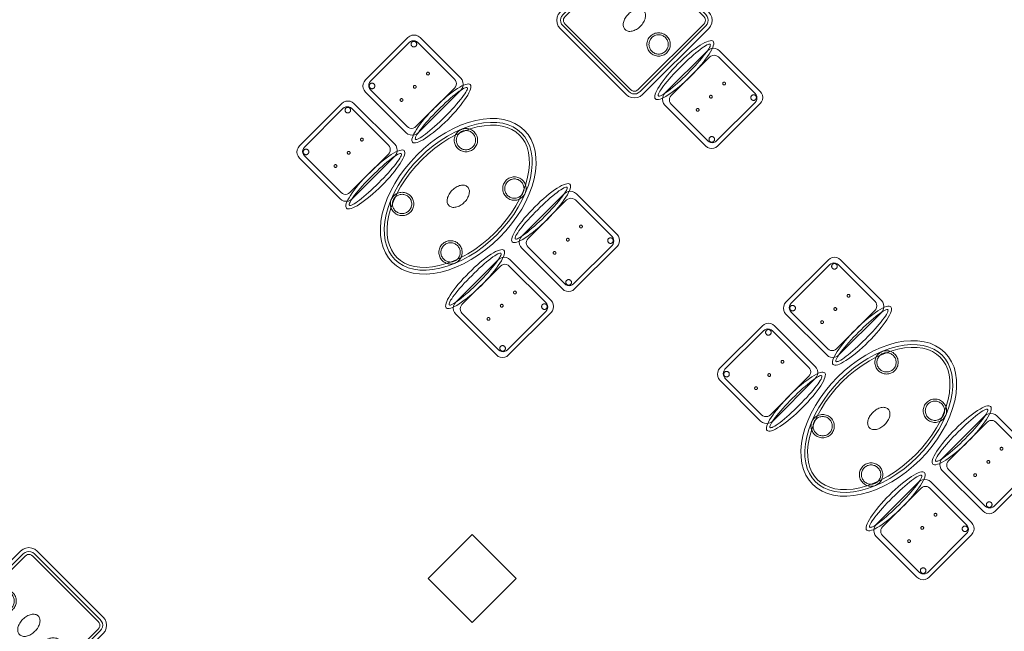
# Model space of a CAD drawing. Header units: metres. Extents: x 2172.2 to 2210.6, y 415.3 to 458.1.
# Tile 49 of 67: x 2182.3 to 2188.7, y 445 to 448.9. Entities that reach past the tile are written whole.
import ezdxf

# ---------------------------------------------------------------- set-up
doc = ezdxf.new("R2010")
doc.units = ezdxf.units.M
for name, color, linetype, lineweight in [('NC_N1_CHAIRS', 7, 'CONTINUOUS', 13), ('NC_N1_COLUMNS', 7, 'CONTINUOUS', 25), ('NC_N1_TABLES', 7, 'CONTINUOUS', 13), ('NC_N1_WALLS', 7, 'CONTINUOUS', 25)]:
    doc.layers.add(name, color=color, linetype=linetype, lineweight=lineweight)

# ---------------------------------------------------------------- blocks, each defined once
blk = doc.blocks.new('NC_N1_ARCHITECTURE')
at = {"layer": 'NC_N1_COLUMNS', "linetype": 'CONTINUOUS', "lineweight": -2}
blk.add_lwpolyline([(-4.48074, 11.316096), (-4.76358, 11.033257), (-5.046388, 11.316131), (-4.76358, 11.598936)], close=True, dxfattribs=at)
blk = doc.blocks.new('NC_N1_DINING_2')
at = {"color": 0, "linetype": 'CONTINUOUS', "lineweight": -2}
for points in [[(0.6, 0), (0.5971, 0.0368), (0.5885, 0.0732), (0.5742, 0.1089), (0.5543, 0.1435), (0.5292, 0.1768), (0.4989, 0.2083), (0.4638, 0.2379), (0.4243, 0.2652), (0.3806, 0.2899), (0.3333, 0.3118), (0.2828, 0.3307), (0.2296, 0.3465), (0.1742, 0.3589), (0.1171, 0.3678), (0.0588, 0.3732), (0, 0.375), (-0.0588, 0.3732), (-0.1171, 0.3678), (-0.1742, 0.3589), (-0.2296, 0.3465), (-0.2828, 0.3307), (-0.3333, 0.3118), (-0.3806, 0.2899), (-0.4243, 0.2652), (-0.4638, 0.2379), (-0.4989, 0.2083), (-0.5292, 0.1768), (-0.5543, 0.1435), (-0.5742, 0.1089), (-0.5885, 0.0732), (-0.5971, 0.0368), (-0.6, 0), (-0.5971, -0.0368), (-0.5885, -0.0732), (-0.5742, -0.1089), (-0.5543, -0.1435), (-0.5292, -0.1768), (-0.4989, -0.2083), (-0.4638, -0.2379), (-0.4243, -0.2652), (-0.3806, -0.2899), (-0.3333, -0.3118), (-0.2828, -0.3307), (-0.2296, -0.3465), (-0.1742, -0.3589), (-0.1171, -0.3678), (-0.0588, -0.3732), (0, -0.375), (0.0588, -0.3732), (0.1171, -0.3678), (0.1742, -0.3589), (0.2296, -0.3465), (0.2828, -0.3307), (0.3333, -0.3118), (0.3806, -0.2899), (0.4243, -0.2652), (0.4638, -0.2379), (0.4989, -0.2083), (0.5292, -0.1768), (0.5543, -0.1435), (0.5742, -0.1089), (0.5885, -0.0732), (0.5971, -0.0368)], [(0.5749, 0), (0.5723, -0.0329), (0.5646, -0.0656), (0.5516, -0.0979), (0.5334, -0.1297), (0.5101, -0.1605), (0.4818, -0.1901), (0.4486, -0.218), (0.411, -0.244), (0.3692, -0.2676), (0.3237, -0.2887), (0.2749, -0.307), (0.2233, -0.3222), (0.1695, -0.3343), (0.114, -0.343), (0.0573, -0.3482), (0, -0.35), (-0.0573, -0.3482), (-0.114, -0.343), (-0.1695, -0.3343), (-0.2233, -0.3222), (-0.2749, -0.307), (-0.3237, -0.2887), (-0.3692, -0.2676), (-0.411, -0.244), (-0.4486, -0.218), (-0.4818, -0.1901), (-0.5101, -0.1605), (-0.5334, -0.1297), (-0.5516, -0.0979), (-0.5646, -0.0656), (-0.5723, -0.0329), (-0.5749, 0), (-0.5723, 0.0329), (-0.5646, 0.0656), (-0.5516, 0.0979), (-0.5334, 0.1297), (-0.5101, 0.1605), (-0.4818, 0.1901), (-0.4486, 0.218), (-0.411, 0.244), (-0.3692, 0.2676), (-0.3237, 0.2887), (-0.2749, 0.307), (-0.2233, 0.3222), (-0.1695, 0.3343), (-0.114, 0.343), (-0.0573, 0.3482), (0, 0.35), (0.0573, 0.3482), (0.114, 0.343), (0.1695, 0.3343), (0.2233, 0.3222), (0.2749, 0.307), (0.3237, 0.2887), (0.3692, 0.2676), (0.411, 0.244), (0.4486, 0.218), (0.4818, 0.1901), (0.5101, 0.1605), (0.5334, 0.1297), (0.5516, 0.0979), (0.5646, 0.0656), (0.5723, 0.0329)], [(0.5569, 0), (0.5545, -0.0301), (0.5474, -0.0601), (0.5354, -0.0901), (0.5184, -0.1198), (0.4964, -0.1488), (0.4694, -0.1769), (0.4377, -0.2037), (0.4014, -0.2287), (0.361, -0.2516), (0.3167, -0.2721), (0.2692, -0.2899), (0.2188, -0.3048), (0.1661, -0.3166), (0.1117, -0.3251), (0.0562, -0.3303), (0, -0.332), (-0.0562, -0.3303), (-0.1117, -0.3251), (-0.1661, -0.3166), (-0.2188, -0.3048), (-0.2692, -0.2899), (-0.3167, -0.2721), (-0.361, -0.2516), (-0.4014, -0.2287), (-0.4377, -0.2037), (-0.4694, -0.1769), (-0.4964, -0.1488), (-0.5184, -0.1198), (-0.5354, -0.0901), (-0.5474, -0.0601), (-0.5545, -0.0301), (-0.5569, 0), (-0.5545, 0.0301), (-0.5474, 0.0601), (-0.5354, 0.0901), (-0.5184, 0.1198), (-0.4964, 0.1488), (-0.4694, 0.1769), (-0.4377, 0.2037), (-0.4014, 0.2287), (-0.361, 0.2516), (-0.3167, 0.2721), (-0.2692, 0.2899), (-0.2188, 0.3048), (-0.1661, 0.3166), (-0.1117, 0.3251), (-0.0562, 0.3303), (0, 0.332), (0.0562, 0.3303), (0.1117, 0.3251), (0.1661, 0.3166), (0.2188, 0.3048), (0.2692, 0.2899), (0.3167, 0.2721), (0.361, 0.2516), (0.4014, 0.2287), (0.4377, 0.2037), (0.4694, 0.1769), (0.4964, 0.1488), (0.5184, 0.1198), (0.5354, 0.0901), (0.5474, 0.0601), (0.5545, 0.0301)], [(-0.215, 0.22), (-0.2154, 0.2126), (-0.2164, 0.2054), (-0.2182, 0.1982), (-0.2207, 0.1913), (-0.2239, 0.1846), (-0.2276, 0.1783), (-0.232, 0.1724), (-0.237, 0.167), (-0.2424, 0.162), (-0.2483, 0.1576), (-0.2546, 0.1539), (-0.2613, 0.1507), (-0.2682, 0.1482), (-0.2754, 0.1464), (-0.2826, 0.1454), (-0.29, 0.145), (-0.2974, 0.1454), (-0.3046, 0.1464), (-0.3118, 0.1482), (-0.3187, 0.1507), (-0.3254, 0.1539), (-0.3317, 0.1576), (-0.3376, 0.162), (-0.343, 0.167), (-0.348, 0.1724), (-0.3524, 0.1783), (-0.3561, 0.1846), (-0.3593, 0.1913), (-0.3618, 0.1982), (-0.3636, 0.2054), (-0.3646, 0.2126), (-0.365, 0.22), (-0.3646, 0.2274), (-0.3636, 0.2346), (-0.3618, 0.2418), (-0.3593, 0.2487), (-0.3561, 0.2554), (-0.3524, 0.2617), (-0.348, 0.2676), (-0.343, 0.273), (-0.3376, 0.278), (-0.3317, 0.2824), (-0.3254, 0.2861), (-0.3187, 0.2893), (-0.3118, 0.2918), (-0.3046, 0.2936), (-0.2974, 0.2946), (-0.29, 0.295), (-0.2826, 0.2946), (-0.2754, 0.2936), (-0.2682, 0.2918), (-0.2613, 0.2893), (-0.2546, 0.2861), (-0.2483, 0.2824), (-0.2424, 0.278), (-0.237, 0.273), (-0.232, 0.2676), (-0.2276, 0.2617), (-0.2239, 0.2554), (-0.2207, 0.2487), (-0.2182, 0.2418), (-0.2164, 0.2346), (-0.2154, 0.2274)], [(-0.228, 0.22), (-0.2283, 0.2139), (-0.2292, 0.2079), (-0.2307, 0.202), (-0.2327, 0.1963), (-0.2353, 0.1908), (-0.2384, 0.1856), (-0.2421, 0.1807), (-0.2462, 0.1762), (-0.2507, 0.1721), (-0.2556, 0.1684), (-0.2608, 0.1653), (-0.2663, 0.1627), (-0.272, 0.1607), (-0.2779, 0.1592), (-0.2839, 0.1583), (-0.29, 0.158), (-0.2961, 0.1583), (-0.3021, 0.1592), (-0.308, 0.1607), (-0.3137, 0.1627), (-0.3192, 0.1653), (-0.3244, 0.1684), (-0.3293, 0.1721), (-0.3338, 0.1762), (-0.3379, 0.1807), (-0.3416, 0.1856), (-0.3447, 0.1908), (-0.3473, 0.1963), (-0.3493, 0.202), (-0.3508, 0.2079), (-0.3517, 0.2139), (-0.352, 0.22), (-0.3517, 0.2261), (-0.3508, 0.2321), (-0.3493, 0.238), (-0.3473, 0.2437), (-0.3447, 0.2492), (-0.3416, 0.2544), (-0.3379, 0.2593), (-0.3338, 0.2638), (-0.3293, 0.2679), (-0.3244, 0.2716), (-0.3192, 0.2747), (-0.3137, 0.2773), (-0.308, 0.2793), (-0.3021, 0.2808), (-0.2961, 0.2817), (-0.29, 0.282), (-0.2839, 0.2817), (-0.2779, 0.2808), (-0.272, 0.2793), (-0.2663, 0.2773), (-0.2608, 0.2747), (-0.2556, 0.2716), (-0.2507, 0.2679), (-0.2462, 0.2638), (-0.2421, 0.2593), (-0.2384, 0.2544), (-0.2353, 0.2492), (-0.2327, 0.2437), (-0.2307, 0.238), (-0.2292, 0.2321), (-0.2283, 0.2261)], [(0.365, 0.22), (0.3646, 0.2126), (0.3636, 0.2054), (0.3618, 0.1982), (0.3593, 0.1913), (0.3561, 0.1846), (0.3524, 0.1783), (0.348, 0.1724), (0.343, 0.167), (0.3376, 0.162), (0.3317, 0.1576), (0.3254, 0.1539), (0.3187, 0.1507), (0.3118, 0.1482), (0.3046, 0.1464), (0.2974, 0.1454), (0.29, 0.145), (0.2826, 0.1454), (0.2754, 0.1464), (0.2682, 0.1482), (0.2613, 0.1507), (0.2546, 0.1539), (0.2483, 0.1576), (0.2424, 0.162), (0.237, 0.167), (0.232, 0.1724), (0.2276, 0.1783), (0.2239, 0.1846), (0.2207, 0.1913), (0.2182, 0.1982), (0.2164, 0.2054), (0.2154, 0.2126), (0.215, 0.22), (0.2154, 0.2274), (0.2164, 0.2346), (0.2182, 0.2418), (0.2207, 0.2487), (0.2239, 0.2554), (0.2276, 0.2617), (0.232, 0.2676), (0.237, 0.273), (0.2424, 0.278), (0.2483, 0.2824), (0.2546, 0.2861), (0.2613, 0.2893), (0.2682, 0.2918), (0.2754, 0.2936), (0.2826, 0.2946), (0.29, 0.295), (0.2974, 0.2946), (0.3046, 0.2936), (0.3118, 0.2918), (0.3187, 0.2893), (0.3254, 0.2861), (0.3317, 0.2824), (0.3376, 0.278), (0.343, 0.273), (0.348, 0.2676), (0.3524, 0.2617), (0.3561, 0.2554), (0.3593, 0.2487), (0.3618, 0.2418), (0.3636, 0.2346), (0.3646, 0.2274)], [(0.352, 0.22), (0.3517, 0.2139), (0.3508, 0.2079), (0.3493, 0.202), (0.3473, 0.1963), (0.3447, 0.1908), (0.3416, 0.1856), (0.3379, 0.1807), (0.3338, 0.1762), (0.3293, 0.1721), (0.3244, 0.1684), (0.3192, 0.1653), (0.3137, 0.1627), (0.308, 0.1607), (0.3021, 0.1592), (0.2961, 0.1583), (0.29, 0.158), (0.2839, 0.1583), (0.2779, 0.1592), (0.272, 0.1607), (0.2663, 0.1627), (0.2608, 0.1653), (0.2556, 0.1684), (0.2507, 0.1721), (0.2462, 0.1762), (0.2421, 0.1807), (0.2384, 0.1856), (0.2353, 0.1908), (0.2327, 0.1963), (0.2307, 0.202), (0.2292, 0.2079), (0.2283, 0.2139), (0.228, 0.22), (0.2283, 0.2261), (0.2292, 0.2321), (0.2307, 0.238), (0.2327, 0.2437), (0.2353, 0.2492), (0.2384, 0.2544), (0.2421, 0.2593), (0.2462, 0.2638), (0.2507, 0.2679), (0.2556, 0.2716), (0.2608, 0.2747), (0.2663, 0.2773), (0.272, 0.2793), (0.2779, 0.2808), (0.2839, 0.2817), (0.29, 0.282), (0.2961, 0.2817), (0.3021, 0.2808), (0.308, 0.2793), (0.3137, 0.2773), (0.3192, 0.2747), (0.3244, 0.2716), (0.3293, 0.2679), (0.3338, 0.2638), (0.3379, 0.2593), (0.3416, 0.2544), (0.3447, 0.2492), (0.3473, 0.2437), (0.3493, 0.238), (0.3508, 0.2321), (0.3517, 0.2261)], [(0.085, 0), (0.0846, 0.0054), (0.0834, 0.0107), (0.0813, 0.016), (0.0785, 0.021), (0.075, 0.0259), (0.0707, 0.0306), (0.0657, 0.0349), (0.0601, 0.0389), (0.0539, 0.0425), (0.0472, 0.0457), (0.0401, 0.0485), (0.0325, 0.0508), (0.0247, 0.0526), (0.0166, 0.0539), (0.0083, 0.0547), (0, 0.055), (-0.0083, 0.0547), (-0.0166, 0.0539), (-0.0247, 0.0526), (-0.0325, 0.0508), (-0.0401, 0.0485), (-0.0472, 0.0457), (-0.0539, 0.0425), (-0.0601, 0.0389), (-0.0657, 0.0349), (-0.0707, 0.0306), (-0.075, 0.0259), (-0.0785, 0.021), (-0.0813, 0.016), (-0.0834, 0.0107), (-0.0846, 0.0054), (-0.085, 0), (-0.0846, -0.0054), (-0.0834, -0.0107), (-0.0813, -0.016), (-0.0785, -0.021), (-0.075, -0.0259), (-0.0707, -0.0306), (-0.0657, -0.0349), (-0.0601, -0.0389), (-0.0539, -0.0425), (-0.0472, -0.0457), (-0.0401, -0.0485), (-0.0325, -0.0508), (-0.0247, -0.0526), (-0.0166, -0.0539), (-0.0083, -0.0547), (0, -0.055), (0.0083, -0.0547), (0.0166, -0.0539), (0.0247, -0.0526), (0.0325, -0.0508), (0.0401, -0.0485), (0.0472, -0.0457), (0.0539, -0.0425), (0.0601, -0.0389), (0.0657, -0.0349), (0.0707, -0.0306), (0.075, -0.0259), (0.0785, -0.021), (0.0813, -0.016), (0.0834, -0.0107), (0.0846, -0.0054)], [(-0.215, -0.22), (-0.2154, -0.2274), (-0.2164, -0.2346), (-0.2182, -0.2418), (-0.2207, -0.2487), (-0.2239, -0.2554), (-0.2276, -0.2617), (-0.232, -0.2676), (-0.237, -0.273), (-0.2424, -0.278), (-0.2483, -0.2824), (-0.2546, -0.2861), (-0.2613, -0.2893), (-0.2682, -0.2918), (-0.2754, -0.2936), (-0.2826, -0.2946), (-0.29, -0.295), (-0.2974, -0.2946), (-0.3046, -0.2936), (-0.3118, -0.2918), (-0.3187, -0.2893), (-0.3254, -0.2861), (-0.3317, -0.2824), (-0.3376, -0.278), (-0.343, -0.273), (-0.348, -0.2676), (-0.3524, -0.2617), (-0.3561, -0.2554), (-0.3593, -0.2487), (-0.3618, -0.2418), (-0.3636, -0.2346), (-0.3646, -0.2274), (-0.365, -0.22), (-0.3646, -0.2126), (-0.3636, -0.2054), (-0.3618, -0.1982), (-0.3593, -0.1913), (-0.3561, -0.1846), (-0.3524, -0.1783), (-0.348, -0.1724), (-0.343, -0.167), (-0.3376, -0.162), (-0.3317, -0.1576), (-0.3254, -0.1539), (-0.3187, -0.1507), (-0.3118, -0.1482), (-0.3046, -0.1464), (-0.2974, -0.1454), (-0.29, -0.145), (-0.2826, -0.1454), (-0.2754, -0.1464), (-0.2682, -0.1482), (-0.2613, -0.1507), (-0.2546, -0.1539), (-0.2483, -0.1576), (-0.2424, -0.162), (-0.237, -0.167), (-0.232, -0.1724), (-0.2276, -0.1783), (-0.2239, -0.1846), (-0.2207, -0.1913), (-0.2182, -0.1982), (-0.2164, -0.2054), (-0.2154, -0.2126)], [(-0.228, -0.22), (-0.2283, -0.2261), (-0.2292, -0.2321), (-0.2307, -0.238), (-0.2327, -0.2437), (-0.2353, -0.2492), (-0.2384, -0.2544), (-0.2421, -0.2593), (-0.2462, -0.2638), (-0.2507, -0.2679), (-0.2556, -0.2716), (-0.2608, -0.2747), (-0.2663, -0.2773), (-0.272, -0.2793), (-0.2779, -0.2808), (-0.2839, -0.2817), (-0.29, -0.282), (-0.2961, -0.2817), (-0.3021, -0.2808), (-0.308, -0.2793), (-0.3137, -0.2773), (-0.3192, -0.2747), (-0.3244, -0.2716), (-0.3293, -0.2679), (-0.3338, -0.2638), (-0.3379, -0.2593), (-0.3416, -0.2544), (-0.3447, -0.2492), (-0.3473, -0.2437), (-0.3493, -0.238), (-0.3508, -0.2321), (-0.3517, -0.2261), (-0.352, -0.22), (-0.3517, -0.2139), (-0.3508, -0.2079), (-0.3493, -0.202), (-0.3473, -0.1963), (-0.3447, -0.1908), (-0.3416, -0.1856), (-0.3379, -0.1807), (-0.3338, -0.1762), (-0.3293, -0.1721), (-0.3244, -0.1684), (-0.3192, -0.1653), (-0.3137, -0.1627), (-0.308, -0.1607), (-0.3021, -0.1592), (-0.2961, -0.1583), (-0.29, -0.158), (-0.2839, -0.1583), (-0.2779, -0.1592), (-0.272, -0.1607), (-0.2663, -0.1627), (-0.2608, -0.1653), (-0.2556, -0.1684), (-0.2507, -0.1721), (-0.2462, -0.1762), (-0.2421, -0.1807), (-0.2384, -0.1856), (-0.2353, -0.1908), (-0.2327, -0.1963), (-0.2307, -0.202), (-0.2292, -0.2079), (-0.2283, -0.2139)], [(0.365, -0.22), (0.3646, -0.2274), (0.3636, -0.2346), (0.3618, -0.2418), (0.3593, -0.2487), (0.3561, -0.2554), (0.3524, -0.2617), (0.348, -0.2676), (0.343, -0.273), (0.3376, -0.278), (0.3317, -0.2824), (0.3254, -0.2861), (0.3187, -0.2893), (0.3118, -0.2918), (0.3046, -0.2936), (0.2974, -0.2946), (0.29, -0.295), (0.2826, -0.2946), (0.2754, -0.2936), (0.2682, -0.2918), (0.2613, -0.2893), (0.2546, -0.2861), (0.2483, -0.2824), (0.2424, -0.278), (0.237, -0.273), (0.232, -0.2676), (0.2276, -0.2617), (0.2239, -0.2554), (0.2207, -0.2487), (0.2182, -0.2418), (0.2164, -0.2346), (0.2154, -0.2274), (0.215, -0.22), (0.2154, -0.2126), (0.2164, -0.2054), (0.2182, -0.1982), (0.2207, -0.1913), (0.2239, -0.1846), (0.2276, -0.1783), (0.232, -0.1724), (0.237, -0.167), (0.2424, -0.162), (0.2483, -0.1576), (0.2546, -0.1539), (0.2613, -0.1507), (0.2682, -0.1482), (0.2754, -0.1464), (0.2826, -0.1454), (0.29, -0.145), (0.2974, -0.1454), (0.3046, -0.1464), (0.3118, -0.1482), (0.3187, -0.1507), (0.3254, -0.1539), (0.3317, -0.1576), (0.3376, -0.162), (0.343, -0.167), (0.348, -0.1724), (0.3524, -0.1783), (0.3561, -0.1846), (0.3593, -0.1913), (0.3618, -0.1982), (0.3636, -0.2054), (0.3646, -0.2126)], [(0.352, -0.22), (0.3517, -0.2261), (0.3508, -0.2321), (0.3493, -0.238), (0.3473, -0.2437), (0.3447, -0.2492), (0.3416, -0.2544), (0.3379, -0.2593), (0.3338, -0.2638), (0.3293, -0.2679), (0.3244, -0.2716), (0.3192, -0.2747), (0.3137, -0.2773), (0.308, -0.2793), (0.3021, -0.2808), (0.2961, -0.2817), (0.29, -0.282), (0.2839, -0.2817), (0.2779, -0.2808), (0.272, -0.2793), (0.2663, -0.2773), (0.2608, -0.2747), (0.2556, -0.2716), (0.2507, -0.2679), (0.2462, -0.2638), (0.2421, -0.2593), (0.2384, -0.2544), (0.2353, -0.2492), (0.2327, -0.2437), (0.2307, -0.238), (0.2292, -0.2321), (0.2283, -0.2261), (0.228, -0.22), (0.2283, -0.2139), (0.2292, -0.2079), (0.2307, -0.202), (0.2327, -0.1963), (0.2353, -0.1908), (0.2384, -0.1856), (0.2421, -0.1807), (0.2462, -0.1762), (0.2507, -0.1721), (0.2556, -0.1684), (0.2608, -0.1653), (0.2663, -0.1627), (0.272, -0.1607), (0.2779, -0.1592), (0.2839, -0.1583), (0.29, -0.158), (0.2961, -0.1583), (0.3021, -0.1592), (0.308, -0.1607), (0.3137, -0.1627), (0.3192, -0.1653), (0.3244, -0.1684), (0.3293, -0.1721), (0.3338, -0.1762), (0.3379, -0.1807), (0.3416, -0.1856), (0.3447, -0.1908), (0.3473, -0.1963), (0.3493, -0.202), (0.3508, -0.2079), (0.3517, -0.2139)]]:
    blk.add_lwpolyline(points, close=True, dxfattribs=at)
blk = doc.blocks.new('NC_N1_CHAIR_IVORY')
at = {"color": 0, "linetype": 'CONTINUOUS', "lineweight": -2}
for points in [[(0.262, 0.222), (0.2607, 0.2276), (0.257, 0.2331), (0.2507, 0.2385), (0.2421, 0.2438), (0.2311, 0.2489), (0.2178, 0.2537), (0.2025, 0.2582), (0.1853, 0.2623), (0.1662, 0.2661), (0.1456, 0.2694), (0.1235, 0.2723), (0.1003, 0.2747), (0.0761, 0.2765), (0.0511, 0.2779), (0.0257, 0.2787), (0, 0.279), (-0.0257, 0.2787), (-0.0511, 0.2779), (-0.0761, 0.2765), (-0.1003, 0.2747), (-0.1235, 0.2723), (-0.1456, 0.2694), (-0.1662, 0.2661), (-0.1853, 0.2623), (-0.2025, 0.2582), (-0.2178, 0.2537), (-0.2311, 0.2489), (-0.2421, 0.2438), (-0.2507, 0.2385), (-0.257, 0.2331), (-0.2607, 0.2276), (-0.262, 0.222), (-0.2607, 0.2164), (-0.257, 0.2109), (-0.2507, 0.2055), (-0.2421, 0.2002), (-0.2311, 0.1951), (-0.2178, 0.1903), (-0.2025, 0.1858), (-0.1853, 0.1817), (-0.1662, 0.1779), (-0.1456, 0.1746), (-0.1235, 0.1717), (-0.1003, 0.1693), (-0.0761, 0.1675), (-0.0511, 0.1661), (-0.0257, 0.1653), (0, 0.165), (0.0257, 0.1653), (0.0511, 0.1661), (0.0761, 0.1675), (0.1003, 0.1693), (0.1235, 0.1717), (0.1456, 0.1746), (0.1662, 0.1779), (0.1853, 0.1817), (0.2025, 0.1858), (0.2178, 0.1903), (0.2311, 0.1951), (0.2421, 0.2002), (0.2507, 0.2055), (0.257, 0.2109), (0.2607, 0.2164)], [(0.235, 0.222), (0.2339, 0.225), (0.2305, 0.228), (0.2249, 0.231), (0.2171, 0.2339), (0.2073, 0.2366), (0.1954, 0.2392), (0.1817, 0.2417), (0.1662, 0.2439), (0.1491, 0.246), (0.1306, 0.2478), (0.1108, 0.2493), (0.0899, 0.2506), (0.0682, 0.2517), (0.0458, 0.2524), (0.023, 0.2529), (0, 0.253), (-0.023, 0.2529), (-0.0458, 0.2524), (-0.0682, 0.2517), (-0.0899, 0.2506), (-0.1108, 0.2493), (-0.1306, 0.2478), (-0.1491, 0.246), (-0.1662, 0.2439), (-0.1817, 0.2417), (-0.1954, 0.2392), (-0.2073, 0.2366), (-0.2171, 0.2339), (-0.2249, 0.231), (-0.2305, 0.228), (-0.2339, 0.225), (-0.235, 0.222), (-0.2339, 0.219), (-0.2305, 0.216), (-0.2249, 0.213), (-0.2171, 0.2101), (-0.2073, 0.2074), (-0.1954, 0.2048), (-0.1817, 0.2023), (-0.1662, 0.2001), (-0.1491, 0.198), (-0.1306, 0.1962), (-0.1108, 0.1947), (-0.0899, 0.1934), (-0.0682, 0.1923), (-0.0458, 0.1916), (-0.023, 0.1911), (0, 0.191), (0.023, 0.1911), (0.0458, 0.1916), (0.0682, 0.1923), (0.0899, 0.1934), (0.1108, 0.1947), (0.1306, 0.1962), (0.1491, 0.198), (0.1662, 0.2001), (0.1817, 0.2023), (0.1954, 0.2048), (0.2073, 0.2074), (0.2171, 0.2101), (0.2249, 0.213), (0.2305, 0.216), (0.2339, 0.219)], [(0.193, -0.275), (-0.193, -0.275), (-0.2072, -0.2731), (-0.2205, -0.2676), (-0.2319, -0.2589), (-0.2406, -0.2475), (-0.2461, -0.2342), (-0.248, -0.22), (-0.248, 0.15), (-0.2461, 0.1642), (-0.2406, 0.1775), (-0.2319, 0.1889), (-0.2205, 0.1976), (-0.2072, 0.2031), (-0.193, 0.205), (0.193, 0.205), (0.2072, 0.2031), (0.2205, 0.1976), (0.2319, 0.1889), (0.2406, 0.1775), (0.2461, 0.1642), (0.248, 0.15), (0.248, -0.22), (0.2461, -0.2342), (0.2406, -0.2475), (0.2319, -0.2589), (0.2205, -0.2676), (0.2072, -0.2731)], [(0.175, -0.247), (-0.175, -0.247), (-0.1854, -0.2456), (-0.195, -0.2416), (-0.2033, -0.2353), (-0.2096, -0.227), (-0.2136, -0.2174), (-0.215, -0.207), (-0.215, 0.126), (-0.2136, 0.1364), (-0.2096, 0.146), (-0.2033, 0.1543), (-0.195, 0.1606), (-0.1854, 0.1646), (-0.175, 0.166), (0.175, 0.166), (0.1854, 0.1646), (0.195, 0.1606), (0.2033, 0.1543), (0.2096, 0.146), (0.2136, 0.1364), (0.215, 0.126), (0.215, -0.207), (0.2136, -0.2174), (0.2096, -0.227), (0.2033, -0.2353), (0.195, -0.2416), (0.1854, -0.2456)], [(-0.111, -0.02), (-0.111, -0.0209), (-0.1112, -0.0218), (-0.1114, -0.0226), (-0.1117, -0.0234), (-0.1121, -0.0242), (-0.1125, -0.025), (-0.113, -0.0257), (-0.1136, -0.0264), (-0.1143, -0.027), (-0.115, -0.0275), (-0.1158, -0.0279), (-0.1166, -0.0283), (-0.1174, -0.0286), (-0.1182, -0.0288), (-0.1191, -0.029), (-0.12, -0.029), (-0.1209, -0.029), (-0.1218, -0.0288), (-0.1226, -0.0286), (-0.1234, -0.0283), (-0.1242, -0.0279), (-0.125, -0.0275), (-0.1257, -0.027), (-0.1264, -0.0264), (-0.127, -0.0257), (-0.1275, -0.025), (-0.1279, -0.0242), (-0.1283, -0.0234), (-0.1286, -0.0226), (-0.1288, -0.0218), (-0.129, -0.0209), (-0.129, -0.02), (-0.129, -0.0191), (-0.1288, -0.0182), (-0.1286, -0.0174), (-0.1283, -0.0166), (-0.1279, -0.0158), (-0.1275, -0.015), (-0.127, -0.0143), (-0.1264, -0.0136), (-0.1257, -0.013), (-0.125, -0.0125), (-0.1242, -0.0121), (-0.1234, -0.0117), (-0.1226, -0.0114), (-0.1218, -0.0112), (-0.1209, -0.011), (-0.12, -0.011), (-0.1191, -0.011), (-0.1182, -0.0112), (-0.1174, -0.0114), (-0.1166, -0.0117), (-0.1158, -0.0121), (-0.115, -0.0125), (-0.1143, -0.013), (-0.1136, -0.0136), (-0.113, -0.0143), (-0.1125, -0.015), (-0.1121, -0.0158), (-0.1117, -0.0166), (-0.1114, -0.0174), (-0.1112, -0.0182), (-0.111, -0.0191)], [(0.009, -0.02), (0.009, -0.0209), (0.0088, -0.0218), (0.0086, -0.0226), (0.0083, -0.0234), (0.0079, -0.0242), (0.0075, -0.025), (0.007, -0.0257), (0.0064, -0.0264), (0.0057, -0.027), (0.005, -0.0275), (0.0042, -0.0279), (0.0034, -0.0283), (0.0026, -0.0286), (0.0018, -0.0288), (0.0009, -0.029), (0, -0.029), (-0.0009, -0.029), (-0.0018, -0.0288), (-0.0026, -0.0286), (-0.0034, -0.0283), (-0.0042, -0.0279), (-0.005, -0.0275), (-0.0057, -0.027), (-0.0064, -0.0264), (-0.007, -0.0257), (-0.0075, -0.025), (-0.0079, -0.0242), (-0.0083, -0.0234), (-0.0086, -0.0226), (-0.0088, -0.0218), (-0.009, -0.0209), (-0.009, -0.02), (-0.009, -0.0191), (-0.0088, -0.0182), (-0.0086, -0.0174), (-0.0083, -0.0166), (-0.0079, -0.0158), (-0.0075, -0.015), (-0.007, -0.0143), (-0.0064, -0.0136), (-0.0057, -0.013), (-0.005, -0.0125), (-0.0042, -0.0121), (-0.0034, -0.0117), (-0.0026, -0.0114), (-0.0018, -0.0112), (-0.0009, -0.011), (0, -0.011), (0.0009, -0.011), (0.0018, -0.0112), (0.0026, -0.0114), (0.0034, -0.0117), (0.0042, -0.0121), (0.005, -0.0125), (0.0057, -0.013), (0.0064, -0.0136), (0.007, -0.0143), (0.0075, -0.015), (0.0079, -0.0158), (0.0083, -0.0166), (0.0086, -0.0174), (0.0088, -0.0182), (0.009, -0.0191)], [(0.129, -0.02), (0.129, -0.0209), (0.1288, -0.0218), (0.1286, -0.0226), (0.1283, -0.0234), (0.1279, -0.0242), (0.1275, -0.025), (0.127, -0.0257), (0.1264, -0.0264), (0.1257, -0.027), (0.125, -0.0275), (0.1242, -0.0279), (0.1234, -0.0283), (0.1226, -0.0286), (0.1218, -0.0288), (0.1209, -0.029), (0.12, -0.029), (0.1191, -0.029), (0.1182, -0.0288), (0.1174, -0.0286), (0.1166, -0.0283), (0.1158, -0.0279), (0.115, -0.0275), (0.1143, -0.027), (0.1136, -0.0264), (0.113, -0.0257), (0.1125, -0.025), (0.1121, -0.0242), (0.1117, -0.0234), (0.1114, -0.0226), (0.1112, -0.0218), (0.111, -0.0209), (0.111, -0.02), (0.111, -0.0191), (0.1112, -0.0182), (0.1114, -0.0174), (0.1117, -0.0166), (0.1121, -0.0158), (0.1125, -0.015), (0.113, -0.0143), (0.1136, -0.0136), (0.1143, -0.013), (0.115, -0.0125), (0.1158, -0.0121), (0.1166, -0.0117), (0.1174, -0.0114), (0.1182, -0.0112), (0.1191, -0.011), (0.12, -0.011), (0.1209, -0.011), (0.1218, -0.0112), (0.1226, -0.0114), (0.1234, -0.0117), (0.1242, -0.0121), (0.125, -0.0125), (0.1257, -0.013), (0.1264, -0.0136), (0.127, -0.0143), (0.1275, -0.015), (0.1279, -0.0158), (0.1283, -0.0166), (0.1286, -0.0174), (0.1288, -0.0182), (0.129, -0.0191)], [(-0.172, -0.218), (-0.1721, -0.2198), (-0.1723, -0.2215), (-0.1728, -0.2232), (-0.1734, -0.2249), (-0.1741, -0.2265), (-0.175, -0.228), (-0.1761, -0.2294), (-0.1773, -0.2307), (-0.1786, -0.2319), (-0.18, -0.233), (-0.1815, -0.2339), (-0.1831, -0.2346), (-0.1848, -0.2352), (-0.1865, -0.2357), (-0.1882, -0.2359), (-0.19, -0.236), (-0.1918, -0.2359), (-0.1935, -0.2357), (-0.1952, -0.2352), (-0.1969, -0.2346), (-0.1985, -0.2339), (-0.2, -0.233), (-0.2014, -0.2319), (-0.2027, -0.2307), (-0.2039, -0.2294), (-0.205, -0.228), (-0.2059, -0.2265), (-0.2066, -0.2249), (-0.2072, -0.2232), (-0.2077, -0.2215), (-0.2079, -0.2198), (-0.208, -0.218), (-0.2079, -0.2162), (-0.2077, -0.2145), (-0.2072, -0.2128), (-0.2066, -0.2111), (-0.2059, -0.2095), (-0.205, -0.208), (-0.2039, -0.2066), (-0.2027, -0.2053), (-0.2014, -0.2041), (-0.2, -0.203), (-0.1985, -0.2021), (-0.1969, -0.2014), (-0.1952, -0.2008), (-0.1935, -0.2003), (-0.1918, -0.2001), (-0.19, -0.2), (-0.1882, -0.2001), (-0.1865, -0.2003), (-0.1848, -0.2008), (-0.1831, -0.2014), (-0.1815, -0.2021), (-0.18, -0.203), (-0.1786, -0.2041), (-0.1773, -0.2053), (-0.1761, -0.2066), (-0.175, -0.208), (-0.1741, -0.2095), (-0.1734, -0.2111), (-0.1728, -0.2128), (-0.1723, -0.2145), (-0.1721, -0.2162)], [(0.208, -0.218), (0.2079, -0.2198), (0.2077, -0.2215), (0.2072, -0.2232), (0.2066, -0.2249), (0.2059, -0.2265), (0.205, -0.228), (0.2039, -0.2294), (0.2027, -0.2307), (0.2014, -0.2319), (0.2, -0.233), (0.1985, -0.2339), (0.1969, -0.2346), (0.1952, -0.2352), (0.1935, -0.2357), (0.1918, -0.2359), (0.19, -0.236), (0.1882, -0.2359), (0.1865, -0.2357), (0.1848, -0.2352), (0.1831, -0.2346), (0.1815, -0.2339), (0.18, -0.233), (0.1786, -0.2319), (0.1773, -0.2307), (0.1761, -0.2294), (0.175, -0.228), (0.1741, -0.2265), (0.1734, -0.2249), (0.1728, -0.2232), (0.1723, -0.2215), (0.1721, -0.2198), (0.172, -0.218), (0.1721, -0.2162), (0.1723, -0.2145), (0.1728, -0.2128), (0.1734, -0.2111), (0.1741, -0.2095), (0.175, -0.208), (0.1761, -0.2066), (0.1773, -0.2053), (0.1786, -0.2041), (0.18, -0.203), (0.1815, -0.2021), (0.1831, -0.2014), (0.1848, -0.2008), (0.1865, -0.2003), (0.1882, -0.2001), (0.19, -0.2), (0.1918, -0.2001), (0.1935, -0.2003), (0.1952, -0.2008), (0.1969, -0.2014), (0.1985, -0.2021), (0.2, -0.203), (0.2014, -0.2041), (0.2027, -0.2053), (0.2039, -0.2066), (0.205, -0.208), (0.2059, -0.2095), (0.2066, -0.2111), (0.2072, -0.2128), (0.2077, -0.2145), (0.2079, -0.2162)]]:
    blk.add_lwpolyline(points, close=True, dxfattribs=at)
blk = doc.blocks.new('NC_N1_DINING_TWO_SQUARE')
at = {"color": 0, "linetype": 'CONTINUOUS', "lineweight": -2}
for points in [[(0.3, -0.375), (-0.3, -0.375), (-0.3194, -0.3724), (-0.3375, -0.365), (-0.353, -0.353), (-0.365, -0.3375), (-0.3724, -0.3194), (-0.375, -0.3), (-0.375, 0.3), (-0.3724, 0.3194), (-0.365, 0.3375), (-0.353, 0.353), (-0.3375, 0.365), (-0.3194, 0.3724), (-0.3, 0.375), (0.3, 0.375), (0.3194, 0.3724), (0.3375, 0.365), (0.353, 0.353), (0.365, 0.3375), (0.3724, 0.3194), (0.375, 0.3), (0.375, -0.3), (0.3724, -0.3194), (0.365, -0.3375), (0.353, -0.353), (0.3375, -0.365), (0.3194, -0.3724)], [(0.2984, -0.35), (-0.2984, -0.35), (-0.3129, -0.3481), (-0.3249, -0.3431), (-0.3352, -0.3352), (-0.3431, -0.3249), (-0.3481, -0.3129), (-0.35, -0.2984), (-0.35, 0.2984), (-0.3481, 0.3129), (-0.3431, 0.3249), (-0.3352, 0.3352), (-0.3249, 0.3431), (-0.3129, 0.3481), (-0.2984, 0.35), (0.2984, 0.35), (0.3129, 0.3481), (0.3249, 0.3431), (0.3352, 0.3352), (0.3431, 0.3249), (0.3481, 0.3129), (0.35, 0.2984), (0.35, -0.2984), (0.3481, -0.3129), (0.3431, -0.3249), (0.3352, -0.3352), (0.3249, -0.3431), (0.3129, -0.3481)], [(0.2972, -0.332), (-0.2972, -0.332), (-0.3082, -0.3306), (-0.3158, -0.3274), (-0.3224, -0.3224), (-0.3274, -0.3158), (-0.3306, -0.3082), (-0.332, -0.2972), (-0.332, 0.2972), (-0.3306, 0.3082), (-0.3274, 0.3158), (-0.3224, 0.3224), (-0.3158, 0.3274), (-0.3082, 0.3306), (-0.2972, 0.332), (0.2972, 0.332), (0.3082, 0.3306), (0.3158, 0.3274), (0.3224, 0.3224), (0.3274, 0.3158), (0.3306, 0.3082), (0.332, 0.2972), (0.332, -0.2972), (0.3306, -0.3082), (0.3274, -0.3158), (0.3224, -0.3224), (0.3158, -0.3274), (0.3082, -0.3306)], [(0.075, 0.22), (0.0746, 0.2126), (0.0736, 0.2054), (0.0718, 0.1982), (0.0693, 0.1913), (0.0661, 0.1846), (0.0624, 0.1783), (0.058, 0.1724), (0.053, 0.167), (0.0476, 0.162), (0.0417, 0.1576), (0.0354, 0.1539), (0.0287, 0.1507), (0.0218, 0.1482), (0.0146, 0.1464), (0.0074, 0.1454), (0, 0.145), (-0.0074, 0.1454), (-0.0146, 0.1464), (-0.0218, 0.1482), (-0.0287, 0.1507), (-0.0354, 0.1539), (-0.0417, 0.1576), (-0.0476, 0.162), (-0.053, 0.167), (-0.058, 0.1724), (-0.0624, 0.1783), (-0.0661, 0.1846), (-0.0693, 0.1913), (-0.0718, 0.1982), (-0.0736, 0.2054), (-0.0746, 0.2126), (-0.075, 0.22), (-0.0746, 0.2274), (-0.0736, 0.2346), (-0.0718, 0.2418), (-0.0693, 0.2487), (-0.0661, 0.2554), (-0.0624, 0.2617), (-0.058, 0.2676), (-0.053, 0.273), (-0.0476, 0.278), (-0.0417, 0.2824), (-0.0354, 0.2861), (-0.0287, 0.2893), (-0.0218, 0.2918), (-0.0146, 0.2936), (-0.0074, 0.2946), (0, 0.295), (0.0074, 0.2946), (0.0146, 0.2936), (0.0218, 0.2918), (0.0287, 0.2893), (0.0354, 0.2861), (0.0417, 0.2824), (0.0476, 0.278), (0.053, 0.273), (0.058, 0.2676), (0.0624, 0.2617), (0.0661, 0.2554), (0.0693, 0.2487), (0.0718, 0.2418), (0.0736, 0.2346), (0.0746, 0.2274)], [(0.062, 0.22), (0.0617, 0.2139), (0.0608, 0.2079), (0.0593, 0.202), (0.0573, 0.1963), (0.0547, 0.1908), (0.0516, 0.1856), (0.0479, 0.1807), (0.0438, 0.1762), (0.0393, 0.1721), (0.0344, 0.1684), (0.0292, 0.1653), (0.0237, 0.1627), (0.018, 0.1607), (0.0121, 0.1592), (0.0061, 0.1583), (0, 0.158), (-0.0061, 0.1583), (-0.0121, 0.1592), (-0.018, 0.1607), (-0.0237, 0.1627), (-0.0292, 0.1653), (-0.0344, 0.1684), (-0.0393, 0.1721), (-0.0438, 0.1762), (-0.0479, 0.1807), (-0.0516, 0.1856), (-0.0547, 0.1908), (-0.0573, 0.1963), (-0.0593, 0.202), (-0.0608, 0.2079), (-0.0617, 0.2139), (-0.062, 0.22), (-0.0617, 0.2261), (-0.0608, 0.2321), (-0.0593, 0.238), (-0.0573, 0.2437), (-0.0547, 0.2492), (-0.0516, 0.2544), (-0.0479, 0.2593), (-0.0438, 0.2638), (-0.0393, 0.2679), (-0.0344, 0.2716), (-0.0292, 0.2747), (-0.0237, 0.2773), (-0.018, 0.2793), (-0.0121, 0.2808), (-0.0061, 0.2817), (0, 0.282), (0.0061, 0.2817), (0.0121, 0.2808), (0.018, 0.2793), (0.0237, 0.2773), (0.0292, 0.2747), (0.0344, 0.2716), (0.0393, 0.2679), (0.0438, 0.2638), (0.0479, 0.2593), (0.0516, 0.2544), (0.0547, 0.2492), (0.0573, 0.2437), (0.0593, 0.238), (0.0608, 0.2321), (0.0617, 0.2261)], [(0.085, 0), (0.0846, 0.0054), (0.0834, 0.0107), (0.0813, 0.016), (0.0785, 0.021), (0.075, 0.0259), (0.0707, 0.0306), (0.0657, 0.0349), (0.0601, 0.0389), (0.0539, 0.0425), (0.0472, 0.0457), (0.0401, 0.0485), (0.0325, 0.0508), (0.0247, 0.0526), (0.0166, 0.0539), (0.0083, 0.0547), (0, 0.055), (-0.0083, 0.0547), (-0.0166, 0.0539), (-0.0247, 0.0526), (-0.0325, 0.0508), (-0.0401, 0.0485), (-0.0472, 0.0457), (-0.0539, 0.0425), (-0.0601, 0.0389), (-0.0657, 0.0349), (-0.0707, 0.0306), (-0.075, 0.0259), (-0.0785, 0.021), (-0.0813, 0.016), (-0.0834, 0.0107), (-0.0846, 0.0054), (-0.085, 0), (-0.0846, -0.0054), (-0.0834, -0.0107), (-0.0813, -0.016), (-0.0785, -0.021), (-0.075, -0.0259), (-0.0707, -0.0306), (-0.0657, -0.0349), (-0.0601, -0.0389), (-0.0539, -0.0425), (-0.0472, -0.0457), (-0.0401, -0.0485), (-0.0325, -0.0508), (-0.0247, -0.0526), (-0.0166, -0.0539), (-0.0083, -0.0547), (0, -0.055), (0.0083, -0.0547), (0.0166, -0.0539), (0.0247, -0.0526), (0.0325, -0.0508), (0.0401, -0.0485), (0.0472, -0.0457), (0.0539, -0.0425), (0.0601, -0.0389), (0.0657, -0.0349), (0.0707, -0.0306), (0.075, -0.0259), (0.0785, -0.021), (0.0813, -0.016), (0.0834, -0.0107), (0.0846, -0.0054)], [(0.075, -0.22), (0.0746, -0.2274), (0.0736, -0.2346), (0.0718, -0.2418), (0.0693, -0.2487), (0.0661, -0.2554), (0.0624, -0.2617), (0.058, -0.2676), (0.053, -0.273), (0.0476, -0.278), (0.0417, -0.2824), (0.0354, -0.2861), (0.0287, -0.2893), (0.0218, -0.2918), (0.0146, -0.2936), (0.0074, -0.2946), (0, -0.295), (-0.0074, -0.2946), (-0.0146, -0.2936), (-0.0218, -0.2918), (-0.0287, -0.2893), (-0.0354, -0.2861), (-0.0417, -0.2824), (-0.0476, -0.278), (-0.053, -0.273), (-0.058, -0.2676), (-0.0624, -0.2617), (-0.0661, -0.2554), (-0.0693, -0.2487), (-0.0718, -0.2418), (-0.0736, -0.2346), (-0.0746, -0.2274), (-0.075, -0.22), (-0.0746, -0.2126), (-0.0736, -0.2054), (-0.0718, -0.1982), (-0.0693, -0.1913), (-0.0661, -0.1846), (-0.0624, -0.1783), (-0.058, -0.1724), (-0.053, -0.167), (-0.0476, -0.162), (-0.0417, -0.1576), (-0.0354, -0.1539), (-0.0287, -0.1507), (-0.0218, -0.1482), (-0.0146, -0.1464), (-0.0074, -0.1454), (0, -0.145), (0.0074, -0.1454), (0.0146, -0.1464), (0.0218, -0.1482), (0.0287, -0.1507), (0.0354, -0.1539), (0.0417, -0.1576), (0.0476, -0.162), (0.053, -0.167), (0.058, -0.1724), (0.0624, -0.1783), (0.0661, -0.1846), (0.0693, -0.1913), (0.0718, -0.1982), (0.0736, -0.2054), (0.0746, -0.2126)], [(0.062, -0.22), (0.0617, -0.2261), (0.0608, -0.2321), (0.0593, -0.238), (0.0573, -0.2437), (0.0547, -0.2492), (0.0516, -0.2544), (0.0479, -0.2593), (0.0438, -0.2638), (0.0393, -0.2679), (0.0344, -0.2716), (0.0292, -0.2747), (0.0237, -0.2773), (0.018, -0.2793), (0.0121, -0.2808), (0.0061, -0.2817), (0, -0.282), (-0.0061, -0.2817), (-0.0121, -0.2808), (-0.018, -0.2793), (-0.0237, -0.2773), (-0.0292, -0.2747), (-0.0344, -0.2716), (-0.0393, -0.2679), (-0.0438, -0.2638), (-0.0479, -0.2593), (-0.0516, -0.2544), (-0.0547, -0.2492), (-0.0573, -0.2437), (-0.0593, -0.238), (-0.0608, -0.2321), (-0.0617, -0.2261), (-0.062, -0.22), (-0.0617, -0.2139), (-0.0608, -0.2079), (-0.0593, -0.202), (-0.0573, -0.1963), (-0.0547, -0.1908), (-0.0516, -0.1856), (-0.0479, -0.1807), (-0.0438, -0.1762), (-0.0393, -0.1721), (-0.0344, -0.1684), (-0.0292, -0.1653), (-0.0237, -0.1627), (-0.018, -0.1607), (-0.0121, -0.1592), (-0.0061, -0.1583), (0, -0.158), (0.0061, -0.1583), (0.0121, -0.1592), (0.018, -0.1607), (0.0237, -0.1627), (0.0292, -0.1653), (0.0344, -0.1684), (0.0393, -0.1721), (0.0438, -0.1762), (0.0479, -0.1807), (0.0516, -0.1856), (0.0547, -0.1908), (0.0573, -0.1963), (0.0593, -0.202), (0.0608, -0.2079), (0.0617, -0.2139)]]:
    blk.add_lwpolyline(points, close=True, dxfattribs=at)
blk = doc.blocks.new('NC_N1_CHAIR_OLIVE')
at = {"color": 0, "linetype": 'CONTINUOUS', "lineweight": -2}
for points in [[(0.262, 0.222), (0.2607, 0.2276), (0.257, 0.2331), (0.2507, 0.2385), (0.2421, 0.2438), (0.2311, 0.2489), (0.2178, 0.2537), (0.2025, 0.2582), (0.1853, 0.2623), (0.1662, 0.2661), (0.1456, 0.2694), (0.1235, 0.2723), (0.1003, 0.2747), (0.0761, 0.2765), (0.0511, 0.2779), (0.0257, 0.2787), (0, 0.279), (-0.0257, 0.2787), (-0.0511, 0.2779), (-0.0761, 0.2765), (-0.1003, 0.2747), (-0.1235, 0.2723), (-0.1456, 0.2694), (-0.1662, 0.2661), (-0.1853, 0.2623), (-0.2025, 0.2582), (-0.2178, 0.2537), (-0.2311, 0.2489), (-0.2421, 0.2438), (-0.2507, 0.2385), (-0.257, 0.2331), (-0.2607, 0.2276), (-0.262, 0.222), (-0.2607, 0.2164), (-0.257, 0.2109), (-0.2507, 0.2055), (-0.2421, 0.2002), (-0.2311, 0.1951), (-0.2178, 0.1903), (-0.2025, 0.1858), (-0.1853, 0.1817), (-0.1662, 0.1779), (-0.1456, 0.1746), (-0.1235, 0.1717), (-0.1003, 0.1693), (-0.0761, 0.1675), (-0.0511, 0.1661), (-0.0257, 0.1653), (0, 0.165), (0.0257, 0.1653), (0.0511, 0.1661), (0.0761, 0.1675), (0.1003, 0.1693), (0.1235, 0.1717), (0.1456, 0.1746), (0.1662, 0.1779), (0.1853, 0.1817), (0.2025, 0.1858), (0.2178, 0.1903), (0.2311, 0.1951), (0.2421, 0.2002), (0.2507, 0.2055), (0.257, 0.2109), (0.2607, 0.2164)], [(0.235, 0.222), (0.2339, 0.225), (0.2305, 0.228), (0.2249, 0.231), (0.2171, 0.2339), (0.2073, 0.2366), (0.1954, 0.2392), (0.1817, 0.2417), (0.1662, 0.2439), (0.1491, 0.246), (0.1306, 0.2478), (0.1108, 0.2493), (0.0899, 0.2506), (0.0682, 0.2517), (0.0458, 0.2524), (0.023, 0.2529), (0, 0.253), (-0.023, 0.2529), (-0.0458, 0.2524), (-0.0682, 0.2517), (-0.0899, 0.2506), (-0.1108, 0.2493), (-0.1306, 0.2478), (-0.1491, 0.246), (-0.1662, 0.2439), (-0.1817, 0.2417), (-0.1954, 0.2392), (-0.2073, 0.2366), (-0.2171, 0.2339), (-0.2249, 0.231), (-0.2305, 0.228), (-0.2339, 0.225), (-0.235, 0.222), (-0.2339, 0.219), (-0.2305, 0.216), (-0.2249, 0.213), (-0.2171, 0.2101), (-0.2073, 0.2074), (-0.1954, 0.2048), (-0.1817, 0.2023), (-0.1662, 0.2001), (-0.1491, 0.198), (-0.1306, 0.1962), (-0.1108, 0.1947), (-0.0899, 0.1934), (-0.0682, 0.1923), (-0.0458, 0.1916), (-0.023, 0.1911), (0, 0.191), (0.023, 0.1911), (0.0458, 0.1916), (0.0682, 0.1923), (0.0899, 0.1934), (0.1108, 0.1947), (0.1306, 0.1962), (0.1491, 0.198), (0.1662, 0.2001), (0.1817, 0.2023), (0.1954, 0.2048), (0.2073, 0.2074), (0.2171, 0.2101), (0.2249, 0.213), (0.2305, 0.216), (0.2339, 0.219)], [(0.193, -0.275), (-0.193, -0.275), (-0.2072, -0.2731), (-0.2205, -0.2676), (-0.2319, -0.2589), (-0.2406, -0.2475), (-0.2461, -0.2342), (-0.248, -0.22), (-0.248, 0.15), (-0.2461, 0.1642), (-0.2406, 0.1775), (-0.2319, 0.1889), (-0.2205, 0.1976), (-0.2072, 0.2031), (-0.193, 0.205), (0.193, 0.205), (0.2072, 0.2031), (0.2205, 0.1976), (0.2319, 0.1889), (0.2406, 0.1775), (0.2461, 0.1642), (0.248, 0.15), (0.248, -0.22), (0.2461, -0.2342), (0.2406, -0.2475), (0.2319, -0.2589), (0.2205, -0.2676), (0.2072, -0.2731)], [(0.175, -0.247), (-0.175, -0.247), (-0.1854, -0.2456), (-0.195, -0.2416), (-0.2033, -0.2353), (-0.2096, -0.227), (-0.2136, -0.2174), (-0.215, -0.207), (-0.215, 0.126), (-0.2136, 0.1364), (-0.2096, 0.146), (-0.2033, 0.1543), (-0.195, 0.1606), (-0.1854, 0.1646), (-0.175, 0.166), (0.175, 0.166), (0.1854, 0.1646), (0.195, 0.1606), (0.2033, 0.1543), (0.2096, 0.146), (0.2136, 0.1364), (0.215, 0.126), (0.215, -0.207), (0.2136, -0.2174), (0.2096, -0.227), (0.2033, -0.2353), (0.195, -0.2416), (0.1854, -0.2456)], [(-0.111, -0.02), (-0.111, -0.0209), (-0.1112, -0.0218), (-0.1114, -0.0226), (-0.1117, -0.0234), (-0.1121, -0.0242), (-0.1125, -0.025), (-0.113, -0.0257), (-0.1136, -0.0264), (-0.1143, -0.027), (-0.115, -0.0275), (-0.1158, -0.0279), (-0.1166, -0.0283), (-0.1174, -0.0286), (-0.1182, -0.0288), (-0.1191, -0.029), (-0.12, -0.029), (-0.1209, -0.029), (-0.1218, -0.0288), (-0.1226, -0.0286), (-0.1234, -0.0283), (-0.1242, -0.0279), (-0.125, -0.0275), (-0.1257, -0.027), (-0.1264, -0.0264), (-0.127, -0.0257), (-0.1275, -0.025), (-0.1279, -0.0242), (-0.1283, -0.0234), (-0.1286, -0.0226), (-0.1288, -0.0218), (-0.129, -0.0209), (-0.129, -0.02), (-0.129, -0.0191), (-0.1288, -0.0182), (-0.1286, -0.0174), (-0.1283, -0.0166), (-0.1279, -0.0158), (-0.1275, -0.015), (-0.127, -0.0143), (-0.1264, -0.0136), (-0.1257, -0.013), (-0.125, -0.0125), (-0.1242, -0.0121), (-0.1234, -0.0117), (-0.1226, -0.0114), (-0.1218, -0.0112), (-0.1209, -0.011), (-0.12, -0.011), (-0.1191, -0.011), (-0.1182, -0.0112), (-0.1174, -0.0114), (-0.1166, -0.0117), (-0.1158, -0.0121), (-0.115, -0.0125), (-0.1143, -0.013), (-0.1136, -0.0136), (-0.113, -0.0143), (-0.1125, -0.015), (-0.1121, -0.0158), (-0.1117, -0.0166), (-0.1114, -0.0174), (-0.1112, -0.0182), (-0.111, -0.0191)], [(0.009, -0.02), (0.009, -0.0209), (0.0088, -0.0218), (0.0086, -0.0226), (0.0083, -0.0234), (0.0079, -0.0242), (0.0075, -0.025), (0.007, -0.0257), (0.0064, -0.0264), (0.0057, -0.027), (0.005, -0.0275), (0.0042, -0.0279), (0.0034, -0.0283), (0.0026, -0.0286), (0.0018, -0.0288), (0.0009, -0.029), (0, -0.029), (-0.0009, -0.029), (-0.0018, -0.0288), (-0.0026, -0.0286), (-0.0034, -0.0283), (-0.0042, -0.0279), (-0.005, -0.0275), (-0.0057, -0.027), (-0.0064, -0.0264), (-0.007, -0.0257), (-0.0075, -0.025), (-0.0079, -0.0242), (-0.0083, -0.0234), (-0.0086, -0.0226), (-0.0088, -0.0218), (-0.009, -0.0209), (-0.009, -0.02), (-0.009, -0.0191), (-0.0088, -0.0182), (-0.0086, -0.0174), (-0.0083, -0.0166), (-0.0079, -0.0158), (-0.0075, -0.015), (-0.007, -0.0143), (-0.0064, -0.0136), (-0.0057, -0.013), (-0.005, -0.0125), (-0.0042, -0.0121), (-0.0034, -0.0117), (-0.0026, -0.0114), (-0.0018, -0.0112), (-0.0009, -0.011), (0, -0.011), (0.0009, -0.011), (0.0018, -0.0112), (0.0026, -0.0114), (0.0034, -0.0117), (0.0042, -0.0121), (0.005, -0.0125), (0.0057, -0.013), (0.0064, -0.0136), (0.007, -0.0143), (0.0075, -0.015), (0.0079, -0.0158), (0.0083, -0.0166), (0.0086, -0.0174), (0.0088, -0.0182), (0.009, -0.0191)], [(0.129, -0.02), (0.129, -0.0209), (0.1288, -0.0218), (0.1286, -0.0226), (0.1283, -0.0234), (0.1279, -0.0242), (0.1275, -0.025), (0.127, -0.0257), (0.1264, -0.0264), (0.1257, -0.027), (0.125, -0.0275), (0.1242, -0.0279), (0.1234, -0.0283), (0.1226, -0.0286), (0.1218, -0.0288), (0.1209, -0.029), (0.12, -0.029), (0.1191, -0.029), (0.1182, -0.0288), (0.1174, -0.0286), (0.1166, -0.0283), (0.1158, -0.0279), (0.115, -0.0275), (0.1143, -0.027), (0.1136, -0.0264), (0.113, -0.0257), (0.1125, -0.025), (0.1121, -0.0242), (0.1117, -0.0234), (0.1114, -0.0226), (0.1112, -0.0218), (0.111, -0.0209), (0.111, -0.02), (0.111, -0.0191), (0.1112, -0.0182), (0.1114, -0.0174), (0.1117, -0.0166), (0.1121, -0.0158), (0.1125, -0.015), (0.113, -0.0143), (0.1136, -0.0136), (0.1143, -0.013), (0.115, -0.0125), (0.1158, -0.0121), (0.1166, -0.0117), (0.1174, -0.0114), (0.1182, -0.0112), (0.1191, -0.011), (0.12, -0.011), (0.1209, -0.011), (0.1218, -0.0112), (0.1226, -0.0114), (0.1234, -0.0117), (0.1242, -0.0121), (0.125, -0.0125), (0.1257, -0.013), (0.1264, -0.0136), (0.127, -0.0143), (0.1275, -0.015), (0.1279, -0.0158), (0.1283, -0.0166), (0.1286, -0.0174), (0.1288, -0.0182), (0.129, -0.0191)], [(-0.172, -0.218), (-0.1721, -0.2198), (-0.1723, -0.2215), (-0.1728, -0.2232), (-0.1734, -0.2249), (-0.1741, -0.2265), (-0.175, -0.228), (-0.1761, -0.2294), (-0.1773, -0.2307), (-0.1786, -0.2319), (-0.18, -0.233), (-0.1815, -0.2339), (-0.1831, -0.2346), (-0.1848, -0.2352), (-0.1865, -0.2357), (-0.1882, -0.2359), (-0.19, -0.236), (-0.1918, -0.2359), (-0.1935, -0.2357), (-0.1952, -0.2352), (-0.1969, -0.2346), (-0.1985, -0.2339), (-0.2, -0.233), (-0.2014, -0.2319), (-0.2027, -0.2307), (-0.2039, -0.2294), (-0.205, -0.228), (-0.2059, -0.2265), (-0.2066, -0.2249), (-0.2072, -0.2232), (-0.2077, -0.2215), (-0.2079, -0.2198), (-0.208, -0.218), (-0.2079, -0.2162), (-0.2077, -0.2145), (-0.2072, -0.2128), (-0.2066, -0.2111), (-0.2059, -0.2095), (-0.205, -0.208), (-0.2039, -0.2066), (-0.2027, -0.2053), (-0.2014, -0.2041), (-0.2, -0.203), (-0.1985, -0.2021), (-0.1969, -0.2014), (-0.1952, -0.2008), (-0.1935, -0.2003), (-0.1918, -0.2001), (-0.19, -0.2), (-0.1882, -0.2001), (-0.1865, -0.2003), (-0.1848, -0.2008), (-0.1831, -0.2014), (-0.1815, -0.2021), (-0.18, -0.203), (-0.1786, -0.2041), (-0.1773, -0.2053), (-0.1761, -0.2066), (-0.175, -0.208), (-0.1741, -0.2095), (-0.1734, -0.2111), (-0.1728, -0.2128), (-0.1723, -0.2145), (-0.1721, -0.2162)], [(0.208, -0.218), (0.2079, -0.2198), (0.2077, -0.2215), (0.2072, -0.2232), (0.2066, -0.2249), (0.2059, -0.2265), (0.205, -0.228), (0.2039, -0.2294), (0.2027, -0.2307), (0.2014, -0.2319), (0.2, -0.233), (0.1985, -0.2339), (0.1969, -0.2346), (0.1952, -0.2352), (0.1935, -0.2357), (0.1918, -0.2359), (0.19, -0.236), (0.1882, -0.2359), (0.1865, -0.2357), (0.1848, -0.2352), (0.1831, -0.2346), (0.1815, -0.2339), (0.18, -0.233), (0.1786, -0.2319), (0.1773, -0.2307), (0.1761, -0.2294), (0.175, -0.228), (0.1741, -0.2265), (0.1734, -0.2249), (0.1728, -0.2232), (0.1723, -0.2215), (0.1721, -0.2198), (0.172, -0.218), (0.1721, -0.2162), (0.1723, -0.2145), (0.1728, -0.2128), (0.1734, -0.2111), (0.1741, -0.2095), (0.175, -0.208), (0.1761, -0.2066), (0.1773, -0.2053), (0.1786, -0.2041), (0.18, -0.203), (0.1815, -0.2021), (0.1831, -0.2014), (0.1848, -0.2008), (0.1865, -0.2003), (0.1882, -0.2001), (0.19, -0.2), (0.1918, -0.2001), (0.1935, -0.2003), (0.1952, -0.2008), (0.1969, -0.2014), (0.1985, -0.2021), (0.2, -0.203), (0.2014, -0.2041), (0.2027, -0.2053), (0.2039, -0.2066), (0.205, -0.208), (0.2059, -0.2095), (0.2066, -0.2111), (0.2072, -0.2128), (0.2077, -0.2145), (0.2079, -0.2162)]]:
    blk.add_lwpolyline(points, close=True, dxfattribs=at)

msp = doc.modelspace()

# ---------------------------------------------------------------- block references
at = {"layer": 'NC_N1_CHAIRS', "linetype": 'CONTINUOUS'}
for name, p, yscale, rotation in [('NC_N1_CHAIR_IVORY', (2184.8827, 448.4634), -1, 45), ('NC_N1_CHAIR_OLIVE', (2186.7565, 448.428), -1.0000000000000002, -135), ('NC_N1_CHAIR_IVORY', (2184.4584, 448.0391), -1, 45), ('NC_N1_CHAIR_IVORY', (2185.8372, 447.5088), -1.0000000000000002, -135), ('NC_N1_CHAIR_IVORY', (2185.413, 447.0845), -1.0000000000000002, -135), ('NC_N1_CHAIR_IVORY', (2187.5838, 447.035), -1, 45), ('NC_N1_CHAIR_IVORY', (2187.1595, 446.6107), -1, 45), ('NC_N1_CHAIR_IVORY', (2188.5384, 446.0804), -1.0000000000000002, -135), ('NC_N1_CHAIR_IVORY', (2188.1141, 445.6562), -1.0000000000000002, -135)]:
    msp.add_blockref(name, p, dxfattribs=dict(at, yscale=yscale, rotation=rotation))
at = {"layer": 'NC_N1_TABLES', "linetype": 'CONTINUOUS', "yscale": -1, "rotation": 45}
for name, p in [('NC_N1_DINING_TWO_SQUARE', (2186.2792, 448.9053)), ('NC_N1_DINING_2', (2185.1478, 447.7739)), ('NC_N1_DINING_2', (2187.849, 446.3456)), ('NC_N1_DINING_TWO_SQUARE', (2182.3901, 445.0162))]:
    msp.add_blockref(name, p, dxfattribs=at)
at = {"layer": 'NC_N1_WALLS'}
msp.add_blockref('NC_N1_ARCHITECTURE', (2190, 434), dxfattribs=at)

doc.saveas('drawing.dxf')
